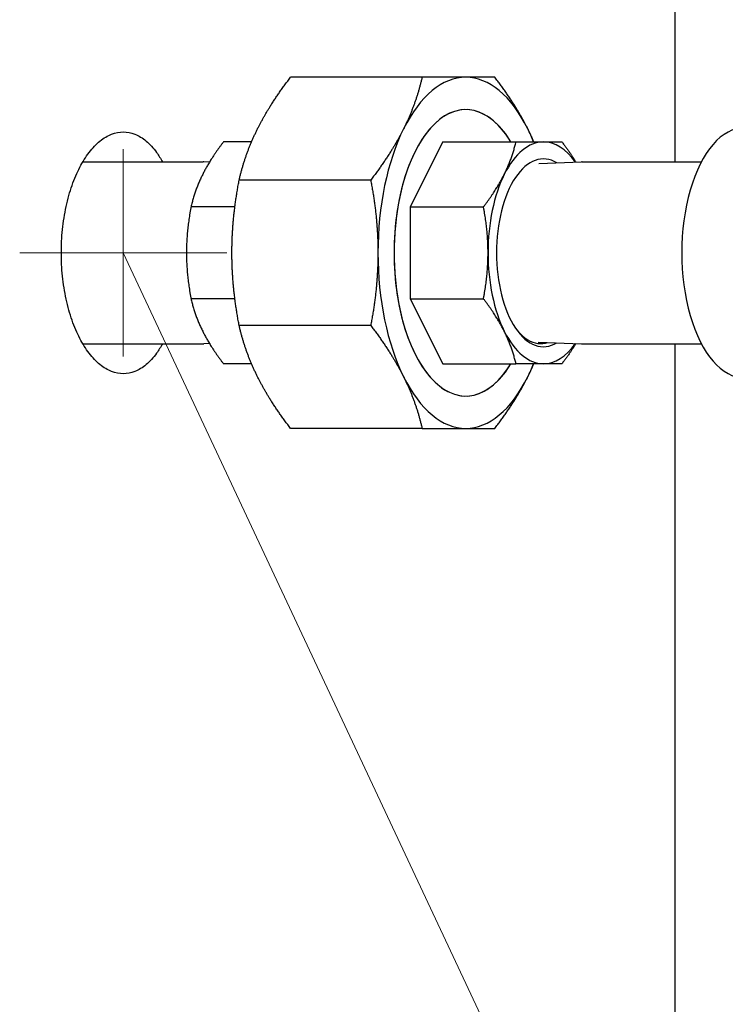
# Model space of a CAD drawing. Header units: inches. Extents: x 1 to 669, y 0 to 417.
# Tile 41 of 256: x 145.22 to 150.33, y 215.18 to 222.31. Entities that reach past the tile are written whole.
import ezdxf

# ---------------------------------------------------------------- set-up
doc = ezdxf.new("R2010")
doc.units = ezdxf.units.IN
doc.header["$LTSCALE"] = 12
doc.header["$MEASUREMENT"] = 0
doc.layers.get('0').update_dxf_attribs({"linetype": 'CONTINUOUS'})
doc.layers.add('Leader', color=41, linetype='CONTINUOUS', lineweight=13)
doc.layers.add('Q', color=4, linetype='CONTINUOUS')

msp = doc.modelspace()

# ---------------------------------------------------------------- linework, layer by layer
for p, q in [((149.9636, 221.27847), (149.9636, 229.37097)), ((149.9636, 214.74597), (149.9636, 219.96347))]:
    msp.add_line(p, q)
for points, knots in [([(146.25331, 219.96347), (146.23988, 219.93909), (146.22543, 219.91602), (146.18691, 219.86271), (146.16171, 219.83491), (146.10886, 219.79026), (146.08118, 219.77337), (146.02522, 219.75123), (145.99695, 219.74597), (145.94201, 219.74597), (145.91347, 219.75123), (145.85641, 219.77337), (145.8279, 219.79026), (145.77295, 219.83491), (145.74648, 219.86271), (145.69735, 219.92696), (145.67468, 219.96341), (145.63444, 220.0411), (145.61549, 220.08498), (145.58201, 220.18055), (145.56748, 220.23222), (145.54411, 220.34001), (145.53525, 220.39621), (145.52362, 220.50922), (145.52086, 220.56604), (145.52086, 220.62097), (145.52086, 220.67591), (145.52362, 220.73272), (145.53525, 220.84573), (145.54411, 220.90193), (145.56748, 221.00972), (145.58201, 221.0614), (145.61549, 221.15696), (145.63444, 221.20085), (145.67468, 221.27853), (145.69735, 221.31499), (145.74648, 221.37924), (145.77295, 221.40704), (145.8279, 221.45169), (145.85641, 221.46857), (145.91347, 221.49072), (145.94201, 221.49597), (145.96948, 221.49597)], [-4.8808769, -4.8808769, -4.8808769, -4.8808769, -4.6048076, -4.6048076, -4.1861887, -4.1861887, -3.7675698, -3.7675698, -3.348951, -3.348951, -2.9303321, -2.9303321, -2.5117132, -2.5117132, -2.0930944, -2.0930944, -1.6744755, -1.6744755, -1.2558566, -1.2558566, -0.8372378, -0.8372378, -0.4186189, -0.4186189, 0, 0, 0, 0.4186189, 0.4186189, 0.8372378, 0.8372378, 1.2558566, 1.2558566, 1.6744755, 1.6744755, 2.0930944, 2.0930944, 2.5117132, 2.5117132, 2.9303321, 2.9303321, 3.348951, 3.348951, 3.348951, 3.348951]), ([(145.96948, 221.49597), (145.99695, 221.49597), (146.02522, 221.49072), (146.08118, 221.46857), (146.10886, 221.45169), (146.16171, 221.40704), (146.18691, 221.37924), (146.22543, 221.32593), (146.23988, 221.30286), (146.25331, 221.27847)], [-10.0468529, -10.0468529, -10.0468529, -10.0468529, -9.628234, -9.628234, -9.2096152, -9.2096152, -8.7909963, -8.7909963, -8.514927, -8.514927, -8.514927, -8.514927])]:
    msp.add_open_spline(points, degree=3, knots=knots)
at = {"layer": 'Leader'}
for p, q in [((145.96948, 219.87097), (145.96948, 221.37097)), ((145.21948, 220.62097), (146.71948, 220.62097)), ((145.96948, 220.62097), (155.85651, 199.54311))]:
    msp.add_line(p, q, dxfattribs=at)
at = {"layer": 'Q'}
for p, q in [((148.13158, 221.89097), (147.17966, 221.89097)), ((146.89718, 221.42347), (146.69431, 221.42347)), ((148.28072, 221.42347), (148.04567, 220.95338)), ((148.28072, 221.42347), (148.81058, 221.42347)), ((145.67597, 221.27847), (146.54678, 221.27847)), ((146.59282, 221.27692), (146.55271, 221.27837)), ((148.97552, 221.26721), (149.28459, 221.27837)), ((149.29052, 221.27847), (150.15227, 221.27847)), ((147.7596, 221.14702), (146.80769, 221.14702)), ((146.77676, 220.95338), (146.45926, 220.95338)), ((148.04567, 220.95338), (148.04567, 220.28857)), ((148.04567, 220.95338), (148.57553, 220.95338)), ((146.77676, 220.28857), (146.45926, 220.28857)), ((148.04567, 220.28857), (148.28072, 219.81847)), ((148.04567, 220.28857), (148.57553, 220.28857)), ((147.7596, 220.09492), (146.80769, 220.09492)), ((148.97211, 219.97486), (149.28459, 219.96358)), ((145.67597, 219.96347), (146.54678, 219.96347)), ((146.59282, 219.96503), (146.55271, 219.96358)), ((149.29052, 219.96347), (150.15227, 219.96347)), ((146.89718, 219.81847), (146.69431, 219.81847)), ((148.28072, 219.81847), (148.81058, 219.81847)), ((148.13158, 219.35097), (147.17966, 219.35097))]:
    msp.add_line(p, q, dxfattribs=at)
for centre, major_axis, start_param, end_param in [((148.44692, 220.62097), (0, 1.27), 0, 0.7853982), ((148.44692, 220.62097), (0, 1.27), -0.7853982, 0), ((148.44692, 220.62097), (0, 1.03625), -0.6849874, 3.8265801), ((148.44692, 220.62097), (0, 1.03625), -0.6849874, 1.5707963), ((148.44692, 220.62097), (0, -1.27), -2.3561945, -1.5707963), ((148.44692, 220.62097), (0, 1.27), -0.8868073, -0.7853982), ((150.4632, 220.62097), (0, 0.905), 0, 3.1415927), ((149.00984, 220.62097), (0, 0.8025), 0, 0.7853982), ((149.00984, 220.62097), (0, 0.8025), -0.6142169, 0), ((149.00984, 220.62097), (0, 0.67924), -0.2894875, 1.5707963), ((146.54678, 220.62097), (0, 0.6575), -0.0180431, 0), ((149.29052, 220.62097), (0, 0.6575), 0, 0.0180431), ((149.00984, 220.62097), (0, -0.8025), -2.3561945, -1.5707963), ((148.44692, 220.62097), (0, -1.27), -1.5707963, -0.7853982), ((148.44692, 220.62097), (0, -1.03625), -1.5707963, 0.6849874), ((149.00984, 220.62097), (0, -0.8025), -1.5707963, -0.7853982), ((149.00984, 220.62097), (0, -0.67924), -1.5707963, 0.2894875), ((149.00984, 220.62097), (0, -0.8025), -0.7853982, 0), ((148.99041, 220.62097), (0, -0.6568), -0.2906527, 0.1578206), ((146.54678, 220.62097), (0, -0.6575), 0, 0.0180431), ((149.00984, 220.62097), (0, -0.8025), 0, 0.6142169), ((149.29052, 220.62097), (0, -0.6575), -0.0180431, 0), ((148.44692, 220.62097), (0, 1.27), -2.3561945, -2.2547853), ((148.44692, 220.62097), (0, -1.27), -0.7853982, 0), ((148.44692, 220.62097), (0, -1.27), 0, 0.7853982)]:
    msp.add_ellipse(centre, major_axis=major_axis, ratio=0.5, start_param=start_param, end_param=end_param, dxfattribs=at)
for points, weights in [([(146.94136, 221.519), (147.03067, 221.69763), (147.17966, 221.89097)], [1.85877675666, 1.85877675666, 1.78523215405]), ([(148.13158, 221.89097), (148.08722, 221.69763), (147.99791, 221.519)], [1.78523215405, 1.85877675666, 1.85877675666]), ([(148.44692, 221.89097), (148.32061, 221.89097), (148.13158, 221.89097)], [1.85877675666, 1.85877675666, 1.78523215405]), ([(148.65763, 221.89097), (148.57323, 221.89097), (148.44692, 221.89097)], [1.78523215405, 1.85877675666, 1.85877675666]), ([(148.89593, 221.519), (148.80662, 221.69763), (148.65763, 221.89097)], [1.85877675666, 1.85877675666, 1.78523215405]), ([(146.80769, 221.14702), (146.85204, 221.34037), (146.94136, 221.519)], [1.78523215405, 1.85877675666, 1.85877675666]), ([(147.99791, 221.519), (147.90859, 221.34037), (147.7596, 221.14702)], [1.85877675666, 1.85877675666, 1.78523215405]), ([(148.94011, 221.42347), (148.91975, 221.47137), (148.89593, 221.519)], [1.85354818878, 1.85877675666, 1.85877675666]), ([(146.69431, 221.42347), (146.60016, 221.3013), (146.54373, 221.18843)], [1.6749392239, 1.74394018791, 1.74394018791]), ([(148.72611, 221.18843), (148.78255, 221.3013), (148.81058, 221.42347)], [1.74394018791, 1.74394018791, 1.6749392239]), ([(148.81058, 221.42347), (148.93002, 221.42347), (149.00984, 221.42347)], [1.6749392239, 1.74394018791, 1.74394018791]), ([(149.00984, 221.42347), (149.08965, 221.42347), (149.14298, 221.42347)], [1.74394018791, 1.74394018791, 1.6749392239]), ([(149.14298, 221.42347), (149.20134, 221.34774), (149.24447, 221.27692)], [1.6749392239, 1.71705453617, 1.73346441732]), ([(146.54373, 221.18843), (146.48729, 221.07555), (146.45926, 220.95338)], [1.74394018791, 1.74394018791, 1.6749392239]), ([(148.57553, 220.95338), (148.66967, 221.07555), (148.72611, 221.18843)], [1.6749392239, 1.74394018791, 1.74394018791]), ([(146.75537, 220.62097), (146.75537, 220.87359), (146.80769, 221.14702)], [1.85877675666, 1.85877675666, 1.78523215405]), ([(147.7596, 221.14702), (147.81192, 220.87359), (147.81192, 220.62097)], [1.78523215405, 1.85877675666, 1.85877675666]), ([(146.45926, 220.95338), (146.4262, 220.7806), (146.4262, 220.62097)], [1.6749392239, 1.74394018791, 1.74394018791]), ([(148.60859, 220.62097), (148.60859, 220.7806), (148.57553, 220.95338)], [1.74394018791, 1.74394018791, 1.6749392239]), ([(146.4262, 220.62097), (146.4262, 220.46135), (146.45926, 220.28857)], [1.74394018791, 1.74394018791, 1.6749392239]), ([(146.80769, 220.09492), (146.75537, 220.36835), (146.75537, 220.62097)], [1.78523215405, 1.85877675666, 1.85877675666]), ([(147.81192, 220.62097), (147.81192, 220.36835), (147.7596, 220.09492)], [1.85877675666, 1.85877675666, 1.78523215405]), ([(148.57553, 220.28857), (148.60859, 220.46135), (148.60859, 220.62097)], [1.6749392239, 1.74394018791, 1.74394018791]), ([(146.45926, 220.28857), (146.48729, 220.16639), (146.54373, 220.05352)], [1.6749392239, 1.74394018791, 1.74394018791]), ([(148.72611, 220.05352), (148.66967, 220.16639), (148.57553, 220.28857)], [1.74394018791, 1.74394018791, 1.6749392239]), ([(146.54373, 220.05352), (146.60016, 219.94065), (146.69431, 219.81847)], [1.74394018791, 1.74394018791, 1.6749392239]), ([(146.94136, 219.72295), (146.85204, 219.90158), (146.80769, 220.09492)], [1.85877675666, 1.85877675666, 1.78523215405]), ([(147.7596, 220.09492), (147.90859, 219.90158), (147.99791, 219.72295)], [1.78523215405, 1.85877675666, 1.85877675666]), ([(148.81058, 219.81847), (148.78255, 219.94065), (148.72611, 220.05352)], [1.6749392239, 1.74394018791, 1.74394018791]), ([(149.24447, 219.96503), (149.20134, 219.89421), (149.14298, 219.81847)], [1.73346441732, 1.71705453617, 1.6749392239]), ([(149.00984, 219.81847), (148.93002, 219.81847), (148.81058, 219.81847)], [1.74394018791, 1.74394018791, 1.6749392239]), ([(148.89593, 219.72295), (148.91975, 219.77058), (148.94011, 219.81847)], [1.85877675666, 1.85877675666, 1.85354818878]), ([(149.14298, 219.81847), (149.08965, 219.81847), (149.00984, 219.81847)], [1.6749392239, 1.74394018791, 1.74394018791]), ([(147.17966, 219.35097), (147.03067, 219.54432), (146.94136, 219.72295)], [1.78523215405, 1.85877675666, 1.85877675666]), ([(147.99791, 219.72295), (148.08722, 219.54432), (148.13158, 219.35097)], [1.85877675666, 1.85877675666, 1.78523215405]), ([(148.65763, 219.35097), (148.80662, 219.54432), (148.89593, 219.72295)], [1.78523215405, 1.85877675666, 1.85877675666]), ([(148.13158, 219.35097), (148.32061, 219.35097), (148.44692, 219.35097)], [1.78523215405, 1.85877675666, 1.85877675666]), ([(148.44692, 219.35097), (148.57323, 219.35097), (148.65763, 219.35097)], [1.85877675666, 1.85877675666, 1.78523215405])]:
    msp.add_rational_spline(points, weights, degree=2, dxfattribs=at)
msp.add_open_spline([(148.80651, 220.07691), (148.83413, 220.04), (148.86437, 220.01128), (148.89629, 219.99172)], degree=3, dxfattribs=at)
msp.add_open_spline([(148.98092, 219.96445), (148.98859, 219.96433), (148.99626, 219.96472), (149.01493, 219.96688), (149.02591, 219.96919), (149.03682, 219.97252)], degree=3, knots=[0.72412566, 0.72412566, 0.72412566, 0.72412566, 0.83694551, 0.83694551, 0.99928149, 0.99928149, 0.99928149, 0.99928149], dxfattribs=at)

doc.saveas('drawing.dxf')
